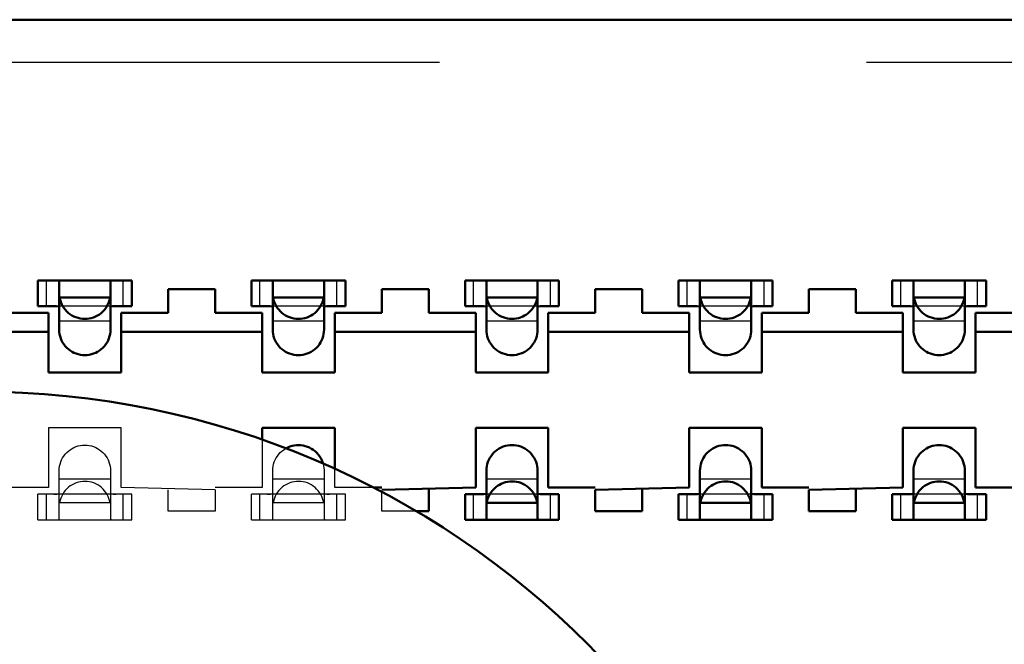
# Model space of a CAD drawing. Header units: inches. Extents: x -1.57 to 1.57, y -0.29 to 0.29.
# Tile 27 of 45: x 0.01 to 0.24, y 0.14 to 0.29. Entities that reach past the tile are written whole.
import ezdxf

# ---------------------------------------------------------------- set-up
doc = ezdxf.new("R2010")
doc.units = ezdxf.units.IN
doc.header["$MEASUREMENT"] = 0
doc.linetypes.add('Dashed', pattern=[2, 1, -1])
for name, color, linetype, lineweight in [('AM_0', 7, 'Continuous', 50), ('AM_4', 3, 'Continuous', 25), ('AM_9', 6, 'Dashed', 25)]:
    doc.layers.add(name, color=color, linetype=linetype, lineweight=lineweight)

# ---------------------------------------------------------------- blocks, each defined once
blk = doc.blocks.new('2_SEAM_K_Pad_10_0_in_SEAM_50_03_5_S_10_2_A_K_TR_4')
at = {"layer": 'AM_0', "ltscale": 0.001229}
blk.add_circle((0, 0), 0.202, dxfattribs=at)
blk = doc.blocks.new('3_SEAM_50_03_5_L_10_1_A_K_TR_conn_0_in_SEAM_50_03_5_S_10_2_A_K_TR_4')
at = {"layer": 'AM_0', "ltscale": 0.006065}
for p, q in [((0.014, 0.222), (0.014, 0.228)), ((0.036, 0.228), (0.014, 0.228)), ((0.019, 0.21651), (0.019, 0.22785)), ((0.031, 0.22785), (0.031, 0.21651)), ((0.036, 0.222), (0.036, 0.228)), ((0.086, 0.228), (0.064, 0.228)), ((0.064, 0.222), (0.064, 0.228)), ((0.069, 0.21651), (0.069, 0.22785)), ((0.081, 0.22785), (0.081, 0.21651)), ((0.086, 0.222), (0.086, 0.228)), ((0.136, 0.228), (0.114, 0.228)), ((0.114, 0.222), (0.114, 0.228)), ((0.119, 0.21651), (0.119, 0.22785)), ((0.131, 0.22785), (0.131, 0.21651)), ((0.136, 0.222), (0.136, 0.228)), ((0.164, 0.222), (0.164, 0.228)), ((0.186, 0.228), (0.164, 0.228)), ((0.169, 0.21651), (0.169, 0.22785)), ((0.181, 0.22785), (0.181, 0.21651)), ((0.186, 0.222), (0.186, 0.228)), ((0.236, 0.228), (0.214, 0.228)), ((0.214, 0.222), (0.214, 0.228)), ((0.219, 0.21651), (0.219, 0.22785)), ((0.231, 0.22785), (0.231, 0.21651)), ((0.236, 0.222), (0.236, 0.228)), ((0.03092, 0.224), (0.01908, 0.224)), ((0.08092, 0.224), (0.06908, 0.224)), ((0.13092, 0.224), (0.11908, 0.224)), ((0.18092, 0.224), (0.16908, 0.224)), ((0.23092, 0.224), (0.21908, 0.224)), ((0.014, 0.222), (0.01772, 0.222)), ((0.03228, 0.222), (0.036, 0.222)), ((0.064, 0.222), (0.06772, 0.222)), ((0.08228, 0.222), (0.086, 0.222)), ((0.114, 0.222), (0.11772, 0.222)), ((0.13228, 0.222), (0.136, 0.222)), ((0.164, 0.222), (0.16772, 0.222)), ((0.18228, 0.222), (0.186, 0.222)), ((0.214, 0.222), (0.21772, 0.222)), ((0.23228, 0.222), (0.236, 0.222)), ((0.119, 0.17215), (0.119, 0.18349)), ((0.131, 0.18349), (0.131, 0.17215)), ((0.169, 0.17215), (0.169, 0.18349)), ((0.181, 0.18349), (0.181, 0.17215)), ((0.219, 0.17215), (0.219, 0.18349)), ((0.231, 0.18349), (0.231, 0.17215)), ((0.11772, 0.178), (0.114, 0.178)), ((0.114, 0.172), (0.114, 0.178)), ((0.136, 0.178), (0.13228, 0.178)), ((0.136, 0.172), (0.136, 0.178)), ((0.16772, 0.178), (0.164, 0.178)), ((0.164, 0.172), (0.164, 0.178)), ((0.186, 0.178), (0.18228, 0.178)), ((0.186, 0.172), (0.186, 0.178)), ((0.21772, 0.178), (0.214, 0.178)), ((0.214, 0.172), (0.214, 0.178)), ((0.236, 0.178), (0.23228, 0.178)), ((0.236, 0.172), (0.236, 0.178)), ((0.13092, 0.176), (0.11908, 0.176)), ((0.18092, 0.176), (0.16908, 0.176)), ((0.23092, 0.176), (0.21908, 0.176)), ((0.114, 0.172), (0.136, 0.172)), ((0.164, 0.172), (0.186, 0.172)), ((0.214, 0.172), (0.236, 0.172))]:
    blk.add_line(p, q, dxfattribs=at)
for points in [[(0.019, 0.22785), (0.01883, 0.22795), (0.01835, 0.22799), (0.01789, 0.228)], [(0.03211, 0.228), (0.03145, 0.22798), (0.03107, 0.22792), (0.031, 0.22785)], [(0.069, 0.22785), (0.06883, 0.22795), (0.06835, 0.22799), (0.06789, 0.228)], [(0.08211, 0.228), (0.08145, 0.22798), (0.08107, 0.22792), (0.081, 0.22785)], [(0.119, 0.22785), (0.11883, 0.22795), (0.11835, 0.22799), (0.11789, 0.228)], [(0.13211, 0.228), (0.13145, 0.22798), (0.13107, 0.22792), (0.131, 0.22785)], [(0.169, 0.22785), (0.16883, 0.22795), (0.16835, 0.22799), (0.16789, 0.228)], [(0.18211, 0.228), (0.18145, 0.22798), (0.18107, 0.22792), (0.181, 0.22785)], [(0.219, 0.22785), (0.21883, 0.22795), (0.21835, 0.22799), (0.21789, 0.228)], [(0.23211, 0.228), (0.23145, 0.22798), (0.23107, 0.22792), (0.231, 0.22785)], [(0.01908, 0.224), (0.01919, 0.22349), (0.01935, 0.22299), (0.01954, 0.2225), (0.01978, 0.22204), (0.02006, 0.22159), (0.02038, 0.22118), (0.02073, 0.22079), (0.02111, 0.22043), (0.02152, 0.22011), (0.02196, 0.21983), (0.02243, 0.21958), (0.02291, 0.21938), (0.02341, 0.21922), (0.02392, 0.2191), (0.02443, 0.21903), (0.02496, 0.219), (0.02548, 0.21902), (0.026, 0.21908), (0.02651, 0.21919), (0.02701, 0.21935), (0.0275, 0.21954), (0.02796, 0.21978), (0.02841, 0.22006), (0.02882, 0.22038), (0.02921, 0.22073), (0.02957, 0.22111), (0.02989, 0.22152), (0.03017, 0.22196), (0.03042, 0.22243), (0.03062, 0.22291), (0.03078, 0.22341), (0.0309, 0.22392), (0.03092, 0.224)], [(0.06908, 0.224), (0.06919, 0.22349), (0.06935, 0.22299), (0.06954, 0.2225), (0.06978, 0.22204), (0.07006, 0.22159), (0.07038, 0.22118), (0.07073, 0.22079), (0.07111, 0.22043), (0.07152, 0.22011), (0.07196, 0.21983), (0.07243, 0.21958), (0.07291, 0.21938), (0.07341, 0.21922), (0.07392, 0.2191), (0.07443, 0.21903), (0.07496, 0.219), (0.07548, 0.21902), (0.076, 0.21908), (0.07651, 0.21919), (0.07701, 0.21935), (0.0775, 0.21954), (0.07796, 0.21978), (0.07841, 0.22006), (0.07882, 0.22038), (0.07921, 0.22073), (0.07957, 0.22111), (0.07989, 0.22152), (0.08017, 0.22196), (0.08042, 0.22243), (0.08062, 0.22291), (0.08078, 0.22341), (0.0809, 0.22392), (0.08092, 0.224)], [(0.11908, 0.224), (0.11919, 0.22349), (0.11935, 0.22299), (0.11954, 0.2225), (0.11978, 0.22204), (0.12006, 0.22159), (0.12038, 0.22118), (0.12073, 0.22079), (0.12111, 0.22043), (0.12152, 0.22011), (0.12196, 0.21983), (0.12243, 0.21958), (0.12291, 0.21938), (0.12341, 0.21922), (0.12392, 0.2191), (0.12443, 0.21903), (0.12496, 0.219), (0.12548, 0.21902), (0.126, 0.21908), (0.12651, 0.21919), (0.12701, 0.21935), (0.1275, 0.21954), (0.12796, 0.21978), (0.12841, 0.22006), (0.12882, 0.22038), (0.12921, 0.22073), (0.12957, 0.22111), (0.12989, 0.22152), (0.13017, 0.22196), (0.13042, 0.22243), (0.13062, 0.22291), (0.13078, 0.22341), (0.1309, 0.22392), (0.13092, 0.224)], [(0.16908, 0.224), (0.16919, 0.22349), (0.16935, 0.22299), (0.16954, 0.2225), (0.16978, 0.22204), (0.17006, 0.22159), (0.17038, 0.22118), (0.17073, 0.22079), (0.17111, 0.22043), (0.17152, 0.22011), (0.17196, 0.21983), (0.17243, 0.21958), (0.17291, 0.21938), (0.17341, 0.21922), (0.17392, 0.2191), (0.17443, 0.21903), (0.17496, 0.219), (0.17548, 0.21902), (0.176, 0.21908), (0.17651, 0.21919), (0.17701, 0.21935), (0.1775, 0.21954), (0.17796, 0.21978), (0.17841, 0.22006), (0.17882, 0.22038), (0.17921, 0.22073), (0.17957, 0.22111), (0.17989, 0.22152), (0.18017, 0.22196), (0.18042, 0.22243), (0.18062, 0.22291), (0.18078, 0.22341), (0.1809, 0.22392), (0.18092, 0.224)], [(0.21908, 0.224), (0.21919, 0.22349), (0.21935, 0.22299), (0.21954, 0.2225), (0.21978, 0.22204), (0.22006, 0.22159), (0.22038, 0.22118), (0.22073, 0.22079), (0.22111, 0.22043), (0.22152, 0.22011), (0.22196, 0.21983), (0.22243, 0.21958), (0.22291, 0.21938), (0.22341, 0.21922), (0.22392, 0.2191), (0.22443, 0.21903), (0.22496, 0.219), (0.22548, 0.21902), (0.226, 0.21908), (0.22651, 0.21919), (0.22701, 0.21935), (0.2275, 0.21954), (0.22796, 0.21978), (0.22841, 0.22006), (0.22882, 0.22038), (0.22921, 0.22073), (0.22957, 0.22111), (0.22989, 0.22152), (0.23017, 0.22196), (0.23042, 0.22243), (0.23062, 0.22291), (0.23078, 0.22341), (0.2309, 0.22392), (0.23092, 0.224)], [(0.019, 0.22175), (0.01884, 0.22191), (0.01837, 0.22198), (0.01772, 0.222)], [(0.03228, 0.222), (0.03157, 0.22198), (0.03113, 0.22189), (0.031, 0.22175)], [(0.069, 0.22175), (0.06884, 0.22191), (0.06837, 0.22198), (0.06772, 0.222)], [(0.08228, 0.222), (0.08157, 0.22198), (0.08113, 0.22189), (0.081, 0.22175)], [(0.119, 0.22175), (0.11884, 0.22191), (0.11837, 0.22198), (0.11772, 0.222)], [(0.13228, 0.222), (0.13157, 0.22198), (0.13113, 0.22189), (0.131, 0.22175)], [(0.169, 0.22175), (0.16884, 0.22191), (0.16837, 0.22198), (0.16772, 0.222)], [(0.18228, 0.222), (0.18157, 0.22198), (0.18113, 0.22189), (0.181, 0.22175)], [(0.219, 0.22175), (0.21884, 0.22191), (0.21837, 0.22198), (0.21772, 0.222)], [(0.23228, 0.222), (0.23157, 0.22198), (0.23113, 0.22189), (0.231, 0.22175)], [(0.031, 0.21651), (0.03098, 0.21599), (0.03091, 0.21547), (0.0308, 0.21496), (0.03064, 0.21446), (0.03044, 0.21398), (0.0302, 0.21351), (0.02991, 0.21307), (0.0296, 0.21266), (0.02924, 0.21227), (0.02886, 0.21192), (0.02844, 0.2116), (0.028, 0.21132), (0.02754, 0.21108), (0.02705, 0.21088), (0.02655, 0.21072), (0.02604, 0.21061), (0.02552, 0.21054), (0.025, 0.21051), (0.02448, 0.21054), (0.02396, 0.21061), (0.02345, 0.21072), (0.02295, 0.21088), (0.02246, 0.21108), (0.022, 0.21132), (0.02156, 0.2116), (0.02114, 0.21192), (0.02076, 0.21227), (0.0204, 0.21266), (0.02009, 0.21307), (0.0198, 0.21351), (0.01956, 0.21398), (0.01936, 0.21446), (0.0192, 0.21496), (0.01909, 0.21547), (0.01902, 0.21599), (0.019, 0.21651)], [(0.081, 0.21651), (0.08098, 0.21599), (0.08091, 0.21547), (0.0808, 0.21496), (0.08064, 0.21446), (0.08044, 0.21398), (0.0802, 0.21351), (0.07991, 0.21307), (0.0796, 0.21266), (0.07924, 0.21227), (0.07886, 0.21192), (0.07844, 0.2116), (0.078, 0.21132), (0.07754, 0.21108), (0.07705, 0.21088), (0.07655, 0.21072), (0.07604, 0.21061), (0.07552, 0.21054), (0.075, 0.21051), (0.07448, 0.21054), (0.07396, 0.21061), (0.07345, 0.21072), (0.07295, 0.21088), (0.07246, 0.21108), (0.072, 0.21132), (0.07156, 0.2116), (0.07114, 0.21192), (0.07076, 0.21227), (0.0704, 0.21266), (0.07009, 0.21307), (0.0698, 0.21351), (0.06956, 0.21398), (0.06936, 0.21446), (0.0692, 0.21496), (0.06909, 0.21547), (0.06902, 0.21599), (0.069, 0.21651)], [(0.131, 0.21651), (0.13098, 0.21599), (0.13091, 0.21547), (0.1308, 0.21496), (0.13064, 0.21446), (0.13044, 0.21398), (0.1302, 0.21351), (0.12991, 0.21307), (0.1296, 0.21266), (0.12924, 0.21227), (0.12886, 0.21192), (0.12844, 0.2116), (0.128, 0.21132), (0.12754, 0.21108), (0.12705, 0.21088), (0.12655, 0.21072), (0.12604, 0.21061), (0.12552, 0.21054), (0.125, 0.21051), (0.12448, 0.21054), (0.12396, 0.21061), (0.12345, 0.21072), (0.12295, 0.21088), (0.12246, 0.21108), (0.122, 0.21132), (0.12156, 0.2116), (0.12114, 0.21192), (0.12076, 0.21227), (0.1204, 0.21266), (0.12009, 0.21307), (0.1198, 0.21351), (0.11956, 0.21398), (0.11936, 0.21446), (0.1192, 0.21496), (0.11909, 0.21547), (0.11902, 0.21599), (0.119, 0.21651)], [(0.181, 0.21651), (0.18098, 0.21599), (0.18091, 0.21547), (0.1808, 0.21496), (0.18064, 0.21446), (0.18044, 0.21398), (0.1802, 0.21351), (0.17991, 0.21307), (0.1796, 0.21266), (0.17924, 0.21227), (0.17886, 0.21192), (0.17844, 0.2116), (0.178, 0.21132), (0.17754, 0.21108), (0.17705, 0.21088), (0.17655, 0.21072), (0.17604, 0.21061), (0.17552, 0.21054), (0.175, 0.21051), (0.17448, 0.21054), (0.17396, 0.21061), (0.17345, 0.21072), (0.17295, 0.21088), (0.17246, 0.21108), (0.172, 0.21132), (0.17156, 0.2116), (0.17114, 0.21192), (0.17076, 0.21227), (0.1704, 0.21266), (0.17009, 0.21307), (0.1698, 0.21351), (0.16956, 0.21398), (0.16936, 0.21446), (0.1692, 0.21496), (0.16909, 0.21547), (0.16902, 0.21599), (0.169, 0.21651)], [(0.231, 0.21651), (0.23098, 0.21599), (0.23091, 0.21547), (0.2308, 0.21496), (0.23064, 0.21446), (0.23044, 0.21398), (0.2302, 0.21351), (0.22991, 0.21307), (0.2296, 0.21266), (0.22924, 0.21227), (0.22886, 0.21192), (0.22844, 0.2116), (0.228, 0.21132), (0.22754, 0.21108), (0.22705, 0.21088), (0.22655, 0.21072), (0.22604, 0.21061), (0.22552, 0.21054), (0.225, 0.21051), (0.22448, 0.21054), (0.22396, 0.21061), (0.22345, 0.21072), (0.22295, 0.21088), (0.22246, 0.21108), (0.222, 0.21132), (0.22156, 0.2116), (0.22114, 0.21192), (0.22076, 0.21227), (0.2204, 0.21266), (0.22009, 0.21307), (0.2198, 0.21351), (0.21956, 0.21398), (0.21936, 0.21446), (0.2192, 0.21496), (0.21909, 0.21547), (0.21902, 0.21599), (0.219, 0.21651)], [(0.07205, 0.18871), (0.07252, 0.18895), (0.07301, 0.18914), (0.07351, 0.1893), (0.07402, 0.1894), (0.07454, 0.18947), (0.07506, 0.18948), (0.07558, 0.18946), (0.0761, 0.18938), (0.07661, 0.18926), (0.07711, 0.1891), (0.07759, 0.1889), (0.07805, 0.18865), (0.07849, 0.18836), (0.0789, 0.18804), (0.07929, 0.18768), (0.07964, 0.18729), (0.07995, 0.18688), (0.08023, 0.18643), (0.08046, 0.18596), (0.08066, 0.18548), (0.08076, 0.18515)], [(0.119, 0.18349), (0.11902, 0.18401), (0.11909, 0.18453), (0.1192, 0.18504), (0.11936, 0.18554), (0.11956, 0.18602), (0.1198, 0.18649), (0.12009, 0.18693), (0.1204, 0.18734), (0.12076, 0.18773), (0.12114, 0.18808), (0.12156, 0.1884), (0.122, 0.18868), (0.12246, 0.18892), (0.12295, 0.18912), (0.12345, 0.18928), (0.12396, 0.18939), (0.12448, 0.18946), (0.125, 0.18949), (0.12552, 0.18946), (0.12604, 0.18939), (0.12655, 0.18928), (0.12705, 0.18912), (0.12754, 0.18892), (0.128, 0.18868), (0.12844, 0.1884), (0.12886, 0.18808), (0.12924, 0.18773), (0.1296, 0.18734), (0.12991, 0.18693), (0.1302, 0.18649), (0.13044, 0.18602), (0.13064, 0.18554), (0.1308, 0.18504), (0.13091, 0.18453), (0.13098, 0.18401), (0.131, 0.18349)], [(0.169, 0.18349), (0.16902, 0.18401), (0.16909, 0.18453), (0.1692, 0.18504), (0.16936, 0.18554), (0.16956, 0.18602), (0.1698, 0.18649), (0.17009, 0.18693), (0.1704, 0.18734), (0.17076, 0.18773), (0.17114, 0.18808), (0.17156, 0.1884), (0.172, 0.18868), (0.17246, 0.18892), (0.17295, 0.18912), (0.17345, 0.18928), (0.17396, 0.18939), (0.17448, 0.18946), (0.175, 0.18949), (0.17552, 0.18946), (0.17604, 0.18939), (0.17655, 0.18928), (0.17705, 0.18912), (0.17754, 0.18892), (0.178, 0.18868), (0.17844, 0.1884), (0.17886, 0.18808), (0.17924, 0.18773), (0.1796, 0.18734), (0.17991, 0.18693), (0.1802, 0.18649), (0.18044, 0.18602), (0.18064, 0.18554), (0.1808, 0.18504), (0.18091, 0.18453), (0.18098, 0.18401), (0.181, 0.18349)], [(0.219, 0.18349), (0.21902, 0.18401), (0.21909, 0.18453), (0.2192, 0.18504), (0.21936, 0.18554), (0.21956, 0.18602), (0.2198, 0.18649), (0.22009, 0.18693), (0.2204, 0.18734), (0.22076, 0.18773), (0.22114, 0.18808), (0.22156, 0.1884), (0.222, 0.18868), (0.22246, 0.18892), (0.22295, 0.18912), (0.22345, 0.18928), (0.22396, 0.18939), (0.22448, 0.18946), (0.225, 0.18949), (0.22552, 0.18946), (0.22604, 0.18939), (0.22655, 0.18928), (0.22705, 0.18912), (0.22754, 0.18892), (0.228, 0.18868), (0.22844, 0.1884), (0.22886, 0.18808), (0.22924, 0.18773), (0.2296, 0.18734), (0.22991, 0.18693), (0.2302, 0.18649), (0.23044, 0.18602), (0.23064, 0.18554), (0.2308, 0.18504), (0.23091, 0.18453), (0.23098, 0.18401), (0.231, 0.18349)], [(0.13092, 0.176), (0.13081, 0.17651), (0.13065, 0.17701), (0.13046, 0.1775), (0.13022, 0.17796), (0.12994, 0.17841), (0.12962, 0.17882), (0.12927, 0.17921), (0.12889, 0.17957), (0.12848, 0.17989), (0.12804, 0.18017), (0.12757, 0.18042), (0.12709, 0.18062), (0.12659, 0.18078), (0.12608, 0.1809), (0.12557, 0.18097), (0.12504, 0.181), (0.12452, 0.18098), (0.124, 0.18092), (0.12349, 0.18081), (0.12299, 0.18065), (0.1225, 0.18046), (0.12204, 0.18022), (0.12159, 0.17994), (0.12118, 0.17962), (0.12079, 0.17927), (0.12043, 0.17889), (0.12011, 0.17848), (0.11983, 0.17804), (0.11958, 0.17757), (0.11938, 0.17709), (0.11922, 0.17659), (0.1191, 0.17608), (0.11908, 0.176)], [(0.18092, 0.176), (0.18081, 0.17651), (0.18065, 0.17701), (0.18046, 0.1775), (0.18022, 0.17796), (0.17994, 0.17841), (0.17962, 0.17882), (0.17927, 0.17921), (0.17889, 0.17957), (0.17848, 0.17989), (0.17804, 0.18017), (0.17757, 0.18042), (0.17709, 0.18062), (0.17659, 0.18078), (0.17608, 0.1809), (0.17557, 0.18097), (0.17504, 0.181), (0.17452, 0.18098), (0.174, 0.18092), (0.17349, 0.18081), (0.17299, 0.18065), (0.1725, 0.18046), (0.17204, 0.18022), (0.17159, 0.17994), (0.17118, 0.17962), (0.17079, 0.17927), (0.17043, 0.17889), (0.17011, 0.17848), (0.16983, 0.17804), (0.16958, 0.17757), (0.16938, 0.17709), (0.16922, 0.17659), (0.1691, 0.17608), (0.16908, 0.176)], [(0.23092, 0.176), (0.23081, 0.17651), (0.23065, 0.17701), (0.23046, 0.1775), (0.23022, 0.17796), (0.22994, 0.17841), (0.22962, 0.17882), (0.22927, 0.17921), (0.22889, 0.17957), (0.22848, 0.17989), (0.22804, 0.18017), (0.22757, 0.18042), (0.22709, 0.18062), (0.22659, 0.18078), (0.22608, 0.1809), (0.22557, 0.18097), (0.22504, 0.181), (0.22452, 0.18098), (0.224, 0.18092), (0.22349, 0.18081), (0.22299, 0.18065), (0.2225, 0.18046), (0.22204, 0.18022), (0.22159, 0.17994), (0.22118, 0.17962), (0.22079, 0.17927), (0.22043, 0.17889), (0.22011, 0.17848), (0.21983, 0.17804), (0.21958, 0.17757), (0.21938, 0.17709), (0.21922, 0.17659), (0.2191, 0.17608), (0.21908, 0.176)], [(0.11772, 0.178), (0.11843, 0.17802), (0.11887, 0.17811), (0.119, 0.17825)], [(0.131, 0.17825), (0.13116, 0.17809), (0.13163, 0.17802), (0.13228, 0.178)], [(0.16772, 0.178), (0.16843, 0.17802), (0.16887, 0.17811), (0.169, 0.17825)], [(0.181, 0.17825), (0.18116, 0.17809), (0.18163, 0.17802), (0.18228, 0.178)], [(0.21772, 0.178), (0.21843, 0.17802), (0.21887, 0.17811), (0.219, 0.17825)], [(0.231, 0.17825), (0.23116, 0.17809), (0.23163, 0.17802), (0.23228, 0.178)], [(0.11789, 0.172), (0.11855, 0.17202), (0.11893, 0.17208), (0.119, 0.17215)], [(0.131, 0.17215), (0.13117, 0.17205), (0.13165, 0.17201), (0.13211, 0.172)], [(0.16789, 0.172), (0.16855, 0.17202), (0.16893, 0.17208), (0.169, 0.17215)], [(0.181, 0.17215), (0.18117, 0.17205), (0.18165, 0.17201), (0.18211, 0.172)], [(0.21789, 0.172), (0.21855, 0.17202), (0.21893, 0.17208), (0.219, 0.17215)], [(0.231, 0.17215), (0.23117, 0.17205), (0.23165, 0.17201), (0.23211, 0.172)]]:
    blk.add_lwpolyline(points, dxfattribs=at)
at = {"layer": 'AM_4', "ltscale": 0.006065}
for p, q in [((0.016, 0.222), (0.016, 0.228)), ((0.034, 0.222), (0.034, 0.228)), ((0.066, 0.222), (0.066, 0.228)), ((0.084, 0.222), (0.084, 0.228)), ((0.116, 0.222), (0.116, 0.228)), ((0.134, 0.222), (0.134, 0.228)), ((0.166, 0.222), (0.166, 0.228)), ((0.184, 0.222), (0.184, 0.228)), ((0.216, 0.222), (0.216, 0.228)), ((0.234, 0.222), (0.234, 0.228)), ((0.116, 0.172), (0.116, 0.178)), ((0.134, 0.172), (0.134, 0.178)), ((0.166, 0.172), (0.166, 0.178)), ((0.184, 0.172), (0.184, 0.178)), ((0.216, 0.172), (0.216, 0.178)), ((0.234, 0.172), (0.234, 0.178))]:
    blk.add_line(p, q, dxfattribs=at)
at = {"layer": 'AM_9', "ltscale": 0.006065}
for p, q in [((1.308, 0.279), (-1.308, 0.279)), ((0.03228, 0.222), (0.01772, 0.222)), ((0.08228, 0.222), (0.06772, 0.222)), ((0.13228, 0.222), (0.11772, 0.222)), ((0.18228, 0.222), (0.16772, 0.222)), ((0.23228, 0.222), (0.21772, 0.222)), ((0.031, 0.21849), (0.019, 0.21849)), ((0.081, 0.21849), (0.069, 0.21849)), ((0.131, 0.21849), (0.119, 0.21849)), ((0.181, 0.21849), (0.169, 0.21849)), ((0.231, 0.21849), (0.219, 0.21849)), ((0.019, 0.17215), (0.019, 0.18349)), ((0.031, 0.18349), (0.031, 0.17215)), ((0.069, 0.17215), (0.069, 0.18349)), ((0.081, 0.18349), (0.081, 0.17215)), ((0.031, 0.18151), (0.019, 0.18151)), ((0.081, 0.18151), (0.069, 0.18151)), ((0.131, 0.18151), (0.119, 0.18151)), ((0.181, 0.18151), (0.169, 0.18151)), ((0.231, 0.18151), (0.219, 0.18151)), ((0.014, 0.172), (0.014, 0.178)), ((0.036, 0.178), (0.014, 0.178)), ((0.016, 0.172), (0.016, 0.178)), ((0.034, 0.172), (0.034, 0.178)), ((0.036, 0.172), (0.036, 0.178)), ((0.064, 0.172), (0.064, 0.178)), ((0.086, 0.178), (0.064, 0.178)), ((0.066, 0.172), (0.066, 0.178)), ((0.084, 0.172), (0.084, 0.178)), ((0.086, 0.172), (0.086, 0.178)), ((0.13228, 0.178), (0.11772, 0.178)), ((0.18228, 0.178), (0.16772, 0.178)), ((0.23228, 0.178), (0.21772, 0.178)), ((0.03092, 0.176), (0.01908, 0.176)), ((0.08092, 0.176), (0.06908, 0.176)), ((0.014, 0.172), (0.036, 0.172)), ((0.064, 0.172), (0.086, 0.172))]:
    blk.add_line(p, q, dxfattribs=at)
for points in [[(0.019, 0.18349), (0.01902, 0.18401), (0.01909, 0.18453), (0.0192, 0.18504), (0.01936, 0.18554), (0.01956, 0.18602), (0.0198, 0.18649), (0.02009, 0.18693), (0.0204, 0.18734), (0.02076, 0.18773), (0.02114, 0.18808), (0.02156, 0.1884), (0.022, 0.18868), (0.02246, 0.18892), (0.02295, 0.18912), (0.02345, 0.18928), (0.02396, 0.18939), (0.02448, 0.18946), (0.025, 0.18949), (0.02552, 0.18946), (0.02604, 0.18939), (0.02655, 0.18928), (0.02705, 0.18912), (0.02754, 0.18892), (0.028, 0.18868), (0.02844, 0.1884), (0.02886, 0.18808), (0.02924, 0.18773), (0.0296, 0.18734), (0.02991, 0.18693), (0.0302, 0.18649), (0.03044, 0.18602), (0.03064, 0.18554), (0.0308, 0.18504), (0.03091, 0.18453), (0.03098, 0.18401), (0.031, 0.18349)], [(0.069, 0.18349), (0.06902, 0.18401), (0.06909, 0.18453), (0.0692, 0.18504), (0.06936, 0.18554), (0.06956, 0.18602), (0.0698, 0.18649), (0.07009, 0.18693), (0.0704, 0.18734), (0.07076, 0.18773), (0.07114, 0.18808), (0.07156, 0.1884), (0.072, 0.18868), (0.07205, 0.18871)], [(0.08076, 0.18515), (0.08089, 0.18464), (0.08097, 0.18413), (0.081, 0.1836), (0.081, 0.18349)], [(0.03092, 0.176), (0.03081, 0.17651), (0.03065, 0.17701), (0.03046, 0.1775), (0.03022, 0.17796), (0.02994, 0.17841), (0.02962, 0.17882), (0.02927, 0.17921), (0.02889, 0.17957), (0.02848, 0.17989), (0.02804, 0.18017), (0.02757, 0.18042), (0.02709, 0.18062), (0.02659, 0.18078), (0.02608, 0.1809), (0.02557, 0.18097), (0.02504, 0.181), (0.02452, 0.18098), (0.024, 0.18092), (0.02349, 0.18081), (0.02299, 0.18065), (0.0225, 0.18046), (0.02204, 0.18022), (0.02159, 0.17994), (0.02118, 0.17962), (0.02079, 0.17927), (0.02043, 0.17889), (0.02011, 0.17848), (0.01983, 0.17804), (0.01958, 0.17757), (0.01938, 0.17709), (0.01922, 0.17659), (0.0191, 0.17608), (0.01908, 0.176)], [(0.08092, 0.176), (0.08081, 0.17651), (0.08065, 0.17701), (0.08046, 0.1775), (0.08022, 0.17796), (0.07994, 0.17841), (0.07962, 0.17882), (0.07927, 0.17921), (0.07889, 0.17957), (0.07848, 0.17989), (0.07804, 0.18017), (0.07757, 0.18042), (0.07709, 0.18062), (0.07659, 0.18078), (0.07608, 0.1809), (0.07557, 0.18097), (0.07504, 0.181), (0.07452, 0.18098), (0.074, 0.18092), (0.07349, 0.18081), (0.07299, 0.18065), (0.0725, 0.18046), (0.07204, 0.18022), (0.07159, 0.17994), (0.07118, 0.17962), (0.07079, 0.17927), (0.07043, 0.17889), (0.07011, 0.17848), (0.06983, 0.17804), (0.06958, 0.17757), (0.06938, 0.17709), (0.06922, 0.17659), (0.0691, 0.17608), (0.06908, 0.176)], [(0.01772, 0.178), (0.01843, 0.17802), (0.01887, 0.17811), (0.019, 0.17825)], [(0.031, 0.17825), (0.03116, 0.17809), (0.03163, 0.17802), (0.03228, 0.178)], [(0.06772, 0.178), (0.06843, 0.17802), (0.06887, 0.17811), (0.069, 0.17825)], [(0.081, 0.17825), (0.08116, 0.17809), (0.08163, 0.17802), (0.08228, 0.178)], [(0.01789, 0.172), (0.01855, 0.17202), (0.01893, 0.17208), (0.019, 0.17215)], [(0.031, 0.17215), (0.03117, 0.17205), (0.03165, 0.17201), (0.03211, 0.172)], [(0.06789, 0.172), (0.06855, 0.17202), (0.06893, 0.17208), (0.069, 0.17215)], [(0.081, 0.17215), (0.08117, 0.17205), (0.08165, 0.17201), (0.08211, 0.172)]]:
    blk.add_lwpolyline(points, dxfattribs=at)
blk = doc.blocks.new('4_SEAM_50_03_5_L_10_1_A_K_TR_body_0_in_SEAM_50_03_5_S_10_2_A_K_TR_4')
at = {"layer": 'AM_0', "ltscale": 0.006206}
for p, q in [((1.318, 0.289), (-1.318, 0.289)), ((0.0555, 0.226), (0.0445, 0.226)), ((0.0445, 0.226), (0.0445, 0.22045)), ((0.0555, 0.22045), (0.0555, 0.226)), ((0.1055, 0.226), (0.0945, 0.226)), ((0.0945, 0.226), (0.0945, 0.22045)), ((0.1055, 0.22045), (0.1055, 0.226)), ((0.1555, 0.226), (0.1445, 0.226)), ((0.1445, 0.226), (0.1445, 0.22045)), ((0.1555, 0.22045), (0.1555, 0.226)), ((0.2055, 0.226), (0.1945, 0.226)), ((0.1945, 0.226), (0.1945, 0.22045)), ((0.2055, 0.22045), (0.2055, 0.226)), ((0.0165, 0.22045), (0.0055, 0.22045)), ((0.0165, 0.20645), (0.0165, 0.22045)), ((0.0445, 0.22045), (0.0335, 0.22045)), ((0.0335, 0.22045), (0.0335, 0.20645)), ((0.0665, 0.22045), (0.0555, 0.22045)), ((0.0665, 0.20645), (0.0665, 0.22045)), ((0.0945, 0.22045), (0.0835, 0.22045)), ((0.0835, 0.22045), (0.0835, 0.20645)), ((0.1165, 0.22045), (0.1055, 0.22045)), ((0.1165, 0.20645), (0.1165, 0.22045)), ((0.1445, 0.22045), (0.1335, 0.22045)), ((0.1335, 0.22045), (0.1335, 0.20645)), ((0.1665, 0.22045), (0.1555, 0.22045)), ((0.1665, 0.20645), (0.1665, 0.22045)), ((0.1945, 0.22045), (0.1835, 0.22045)), ((0.1835, 0.22045), (0.1835, 0.20645)), ((0.2165, 0.22045), (0.2055, 0.22045)), ((0.2165, 0.20645), (0.2165, 0.22045)), ((0.2445, 0.22045), (0.2335, 0.22045)), ((0.2335, 0.22045), (0.2335, 0.20645)), ((0.0165, 0.216), (-0.0165, 0.216)), ((0.0665, 0.216), (0.0335, 0.216)), ((0.1165, 0.216), (0.0835, 0.216)), ((0.1665, 0.216), (0.1335, 0.216)), ((0.2165, 0.216), (0.1835, 0.216)), ((0.2665, 0.216), (0.2335, 0.216)), ((0.0335, 0.20645), (0.0165, 0.20645)), ((0.0835, 0.20645), (0.0665, 0.20645)), ((0.1335, 0.20645), (0.1165, 0.20645)), ((0.1835, 0.20645), (0.1665, 0.20645)), ((0.2335, 0.20645), (0.2165, 0.20645)), ((0.0665, 0.19355), (0.0665, 0.19074)), ((0.0835, 0.19355), (0.0665, 0.19355)), ((0.0835, 0.18393), (0.0835, 0.19355)), ((0.1165, 0.19355), (0.1165, 0.17955)), ((0.1335, 0.19355), (0.1165, 0.19355)), ((0.1335, 0.17955), (0.1335, 0.19355)), ((0.1665, 0.19355), (0.1665, 0.17955)), ((0.1835, 0.19355), (0.1665, 0.19355)), ((0.1835, 0.17955), (0.1835, 0.19355)), ((0.2165, 0.19355), (0.2165, 0.17955)), ((0.2335, 0.19355), (0.2165, 0.19355)), ((0.2335, 0.17955), (0.2335, 0.19355)), ((0.0945, 0.17955), (0.09255, 0.17955)), ((0.1165, 0.17955), (0.0945, 0.179)), ((0.1055, 0.179), (0.1055, 0.174)), ((0.1445, 0.17955), (0.1335, 0.17955)), ((0.1665, 0.17955), (0.1445, 0.179)), ((0.1445, 0.174), (0.1445, 0.179)), ((0.1555, 0.179), (0.1555, 0.174)), ((0.1945, 0.17955), (0.1835, 0.17955)), ((0.2165, 0.17955), (0.1945, 0.179)), ((0.1945, 0.174), (0.1945, 0.179)), ((0.2055, 0.179), (0.2055, 0.174)), ((0.2445, 0.17955), (0.2335, 0.17955)), ((0.1055, 0.174), (0.10261, 0.174)), ((0.1555, 0.174), (0.1445, 0.174)), ((0.2055, 0.174), (0.1945, 0.174))]:
    blk.add_line(p, q, dxfattribs=at)
at = {"layer": 'AM_9', "ltscale": 0.006206}
for p, q in [((0.0165, 0.19355), (0.0165, 0.17955)), ((0.0335, 0.19355), (0.0165, 0.19355)), ((0.0335, 0.17955), (0.0335, 0.19355)), ((0.0665, 0.19074), (0.0665, 0.17955)), ((0.0835, 0.17955), (0.0835, 0.18393)), ((0.0165, 0.17955), (0.0055, 0.17955)), ((0.0555, 0.179), (0.0335, 0.17955)), ((0.0445, 0.174), (0.0445, 0.179)), ((0.0665, 0.17955), (0.0555, 0.17955)), ((0.0555, 0.179), (0.0555, 0.174)), ((0.09255, 0.17955), (0.0835, 0.17955)), ((0.0945, 0.174), (0.0945, 0.17853)), ((0.0555, 0.174), (0.0445, 0.174)), ((0.10261, 0.174), (0.0945, 0.174))]:
    blk.add_line(p, q, dxfattribs=at)

msp = doc.modelspace()

# ---------------------------------------------------------------- block references
for name in ['4_SEAM_50_03_5_L_10_1_A_K_TR_body_0_in_SEAM_50_03_5_S_10_2_A_K_TR_4', '3_SEAM_50_03_5_L_10_1_A_K_TR_conn_0_in_SEAM_50_03_5_S_10_2_A_K_TR_4', '2_SEAM_K_Pad_10_0_in_SEAM_50_03_5_S_10_2_A_K_TR_4']:
    msp.add_blockref(name, (0, 0))

doc.saveas('drawing.dxf')
